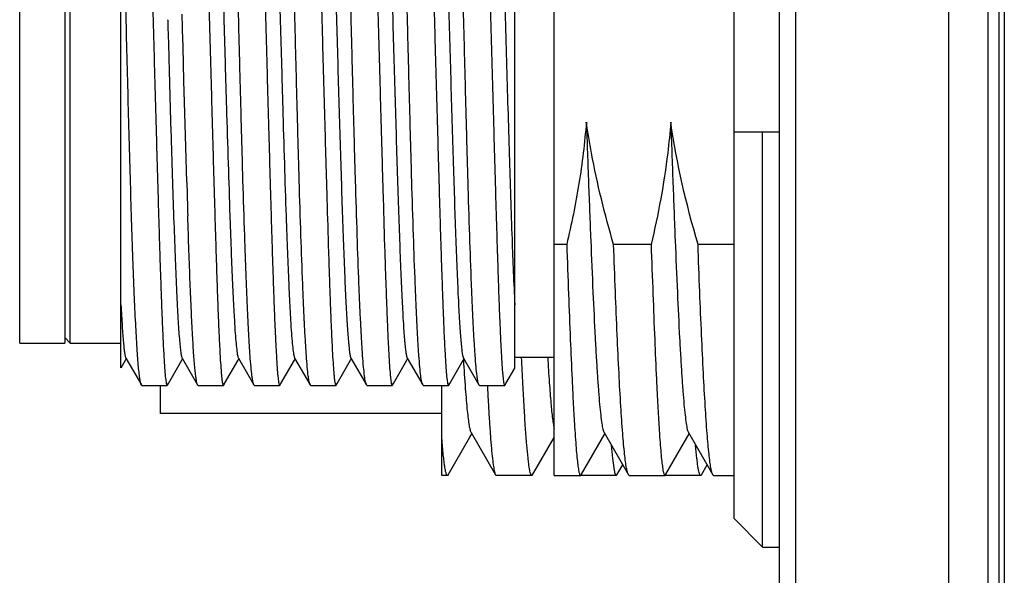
# Model space of a CAD drawing. Header units: millimetres. Extents: x 0 to 420, y 0 to 297.
# Tile 10 of 18: x 227 to 239, y 100 to 107. Entities that reach past the tile are written whole.
import ezdxf

# ---------------------------------------------------------------- set-up
doc = ezdxf.new("R2010")
doc.units = ezdxf.units.MM
doc.header["$LTSCALE"] = 23.1
doc.layers.add('_000-X55_ASM_18_1', color=7, linetype='CONTINUOUS')

msp = doc.modelspace()

# ---------------------------------------------------------------- linework, layer by layer
at = {"layer": '_000-X55_ASM_18_1'}
for p, q in [((236.4384, 115.7712), (236.4384, 86.3712)), ((236.6337, 86.3712), (236.6337, 115.7712)), ((238.4432, 115.7712), (238.4432, 86.3712)), ((238.9146, 86.3712), (238.9146, 115.7712)), ((239.0384, 113.1046), (239.0384, 88.8379)), ((239.1051, 113.0379), (239.1051, 89.0379)), ((235.9051, 100.7935), (235.9051, 111.949)), ((233.7718, 101.3046), (233.7718, 111.0999)), ((228.6384, 102.5781), (228.6384, 110.3712)), ((233.3051, 102.5758), (233.3051, 110.3712)), ((227.4384, 102.8713), (227.4384, 109.8712)), ((227.9718, 109.8712), (227.9718, 102.8713)), ((228.0384, 102.8712), (228.0384, 109.8712)), ((229.3731, 106.4534), (229.3652, 106.771)), ((229.1916, 106.7045), (229.1918, 106.6985)), ((229.1918, 106.6985), (229.1951, 106.5877)), ((229.1951, 106.5877), (229.1963, 106.5481)), ((229.1963, 106.5481), (229.1966, 106.5356)), ((229.1966, 106.5356), (229.2045, 106.2669)), ((229.3739, 106.4195), (229.3731, 106.4534)), ((229.3749, 106.3815), (229.3739, 106.4195)), ((229.3852, 105.9815), (229.3749, 106.3815)), ((229.2045, 106.2669), (229.2051, 106.2468)), ((229.2051, 106.2468), (229.2093, 106.098)), ((229.2093, 106.098), (229.2262, 105.501)), ((229.3953, 105.5974), (229.3852, 105.9815)), ((229.4061, 105.1979), (229.3953, 105.5974)), ((229.2262, 105.501), (229.2267, 105.4833)), ((229.2267, 105.4833), (229.2316, 105.3143)), ((236.4384, 105.3712), (235.9051, 105.3712)), ((236.2385, 100.4552), (236.2385, 105.3712)), ((229.418, 104.7804), (229.4061, 105.1979)), ((233.92, 104.0429), (233.7718, 104.0429)), ((234.9199, 104.0429), (234.4757, 104.0429)), ((235.9051, 104.0429), (235.4757, 104.0429)), ((227.9718, 102.9379), (228.0384, 102.8712)), ((227.4384, 102.8712), (227.9718, 102.8712)), ((228.0384, 102.8712), (228.6384, 102.8712)), ((228.6399, 102.5782), (228.6933, 102.6705)), ((228.6933, 102.6705), (228.7018, 102.6852)), ((228.6965, 102.6945), (228.88, 102.3769)), ((229.2002, 102.3942), (229.36, 102.6706)), ((229.36, 102.6706), (229.3684, 102.6852)), ((229.3631, 102.6944), (229.5467, 102.3769)), ((229.8669, 102.3943), (230.0267, 102.6706)), ((230.0267, 102.6706), (230.0351, 102.6852)), ((230.0298, 102.6943), (230.2134, 102.3767)), ((230.5336, 102.3943), (230.6934, 102.6707)), ((230.6934, 102.6707), (230.7018, 102.6853)), ((230.6965, 102.6944), (230.8801, 102.3767)), ((231.2001, 102.394), (231.3595, 102.6698)), ((231.3595, 102.6698), (231.3684, 102.6852)), ((231.3631, 102.6945), (231.5467, 102.3769)), ((231.8667, 102.3939), (232.0261, 102.6696)), ((232.0261, 102.6696), (232.0351, 102.6852)), ((232.0298, 102.6945), (232.2133, 102.3769)), ((232.5334, 102.394), (232.6928, 102.6697)), ((232.6928, 102.6697), (232.7018, 102.6853)), ((232.6965, 102.6944), (232.88, 102.3769)), ((233.3051, 102.7046), (233.7718, 102.7046)), ((233.2001, 102.3941), (233.3051, 102.5758)), ((228.8866, 102.3712), (229.1851, 102.3712)), ((229.1051, 102.0379), (229.1051, 102.3712)), ((229.1851, 102.3712), (229.1886, 102.3742)), ((229.1887, 102.3742), (229.2002, 102.3942)), ((229.5534, 102.3712), (229.5468, 102.3769)), ((229.5534, 102.3712), (229.8517, 102.3712)), ((229.8517, 102.3712), (229.8553, 102.3743)), ((229.8554, 102.3743), (229.8669, 102.3943)), ((230.2199, 102.3712), (230.2135, 102.3767)), ((230.2199, 102.3712), (230.5185, 102.3712)), ((230.521, 102.3755), (230.5222, 102.376)), ((230.5247, 102.3788), (230.5336, 102.3943)), ((230.8863, 102.3712), (230.88, 102.3767)), ((230.8863, 102.3712), (231.1854, 102.3712)), ((231.1854, 102.3712), (231.1889, 102.3744)), ((231.1888, 102.3744), (231.2001, 102.394)), ((231.5534, 102.3712), (231.5468, 102.3769)), ((231.5534, 102.3712), (231.8519, 102.3712)), ((231.8519, 102.3712), (231.8554, 102.3743)), ((231.8554, 102.3743), (231.8667, 102.3939)), ((232.22, 102.3712), (232.2134, 102.3769)), ((232.22, 102.3712), (232.5183, 102.3712)), ((232.4384, 101.3046), (232.4384, 102.3712)), ((232.5183, 102.3712), (232.5219, 102.3742)), ((232.522, 102.3742), (232.5334, 102.394)), ((232.8867, 102.3712), (232.8801, 102.3769)), ((232.8867, 102.3712), (233.185, 102.3712)), ((233.1876, 102.3755), (233.1886, 102.3758)), ((233.1912, 102.3788), (233.2001, 102.3941)), ((232.4384, 102.0379), (229.1051, 102.0379)), ((232.5161, 101.3125), (232.7733, 101.757)), ((232.7733, 101.757), (232.7961, 101.7965)), ((232.7863, 101.8135), (233.0763, 101.3121)), ((233.5156, 101.3117), (233.7718, 101.7547)), ((234.0961, 101.3198), (234.3718, 101.7966)), ((234.3621, 101.8133), (234.6512, 101.3136)), ((235.0955, 101.319), (235.3716, 101.7964)), ((235.3621, 101.8128), (235.6509, 101.3135)), ((234.5158, 101.3124), (234.5838, 101.43)), ((235.5162, 101.3121), (235.5839, 101.4293)), ((232.507, 101.3046), (232.4384, 101.3046)), ((233.0763, 101.3121), (233.0849, 101.3046)), ((233.5073, 101.3046), (233.0849, 101.3046)), ((233.5158, 101.3117), (233.5073, 101.3046)), ((233.7718, 101.3046), (234.0838, 101.3046)), ((234.0834, 101.3046), (234.0838, 101.3046)), ((234.0838, 101.3046), (234.0916, 101.312)), ((234.0916, 101.312), (234.0944, 101.3175)), ((234.5068, 101.3046), (234.0916, 101.3046)), ((234.0917, 101.3121), (234.0963, 101.3201)), ((234.0944, 101.3156), (234.0961, 101.3197)), ((234.0961, 101.3197), (234.0963, 101.32)), ((234.5069, 101.3046), (234.5159, 101.3124)), ((234.6611, 101.3046), (234.6614, 101.3046)), ((234.6616, 101.3046), (235.0836, 101.3046)), ((235.0833, 101.3046), (235.0838, 101.3046)), ((235.0838, 101.3048), (235.0916, 101.3123)), ((235.0916, 101.3124), (235.0955, 101.319)), ((235.0916, 101.3123), (235.0939, 101.3169)), ((235.5075, 101.3046), (235.0916, 101.3046)), ((235.0939, 101.3149), (235.0955, 101.3182)), ((235.5162, 101.3121), (235.5075, 101.3046)), ((235.6608, 101.3046), (235.6612, 101.3046)), ((235.6615, 101.3049), (235.6612, 101.3046)), ((235.6615, 101.3046), (235.6612, 101.3046)), ((235.6613, 101.3046), (235.9051, 101.3046)), ((235.9051, 100.7935), (236.2385, 100.4552)), ((236.2385, 100.4552), (236.4384, 100.4552))]:
    msp.add_line(p, q, dxfattribs=at)
for centre, radius, start, end in [((404.3676, 109.939), 175.0256, 181.68895, 181.819735), ((234.6614, 101.3096), 0.00501, 270.0006, 275.28234), ((235.0223, 101.3495), 0.0787, 335.54603, 337.03383), ((235.0126, 101.3539), 0.0903, 336.65814, 338.24708)]:
    msp.add_arc(centre, radius, start, end, dxfattribs=at)
for points, knots in [([(228.8638, 110.2932), (228.8684, 110.2637), (228.8766, 110.1937), (228.893, 110.012), (228.9118, 109.71), (228.9335, 109.2657), (228.955, 108.7238), (228.9766, 108.1025), (228.9977, 107.4227), (229.0184, 106.7075), (229.0389, 105.9809), (229.0584, 105.2674), (229.0749, 104.6921), (229.0878, 104.2565), (229.0971, 103.9547), (229.1064, 103.6734), (229.1155, 103.4149), (229.1244, 103.1814), (229.1332, 102.9749), (229.1419, 102.7971), (229.1503, 102.6495), (229.1577, 102.546), (229.1637, 102.4793), (229.1679, 102.4414), (229.1719, 102.4122), (229.1761, 102.3903), (229.1792, 102.3784), (229.1831, 102.3712), (229.1851, 102.3712)], [0, 0, 0, 0, 0.0112866, 0.0266366, 0.0690048, 0.1257145, 0.1948653, 0.2741315, 0.3608427, 0.4520762, 0.5447561, 0.6357567, 0.7220085, 0.7624351, 0.800602, 0.8361863, 0.868887, 0.8984293, 0.9245621, 0.9470681, 0.9657561, 0.9804729, 0.9863033, 0.9911009, 0.9948569, 0.9975697, 0.9992531, 1, 1, 1, 1]), ([(229.5305, 110.2932), (229.5351, 110.2637), (229.5433, 110.1937), (229.5595, 110.012), (229.5786, 109.7101), (229.6, 109.2658), (229.6218, 108.7239), (229.6431, 108.1026), (229.6644, 107.4228), (229.6851, 106.7076), (229.7055, 105.981), (229.7251, 105.2675), (229.7416, 104.6922), (229.7545, 104.2565), (229.7638, 103.9548), (229.7731, 103.6735), (229.7822, 103.415), (229.791, 103.1815), (229.7999, 102.9749), (229.8086, 102.7971), (229.817, 102.6495), (229.8243, 102.546), (229.8304, 102.4793), (229.8346, 102.4414), (229.8386, 102.4122), (229.8428, 102.3903), (229.8458, 102.3784), (229.8497, 102.3712), (229.8517, 102.3712)], [0, 0, 0, 0, 0.0112847, 0.0266324, 0.0689981, 0.1257054, 0.1948553, 0.274121, 0.3608325, 0.4520669, 0.5447483, 0.6357507, 0.7220045, 0.7624321, 0.8006, 0.8361853, 0.8688868, 0.8984299, 0.9245637, 0.9470704, 0.9657587, 0.980476, 0.986307, 0.991105, 0.9948611, 0.997573, 0.9992548, 1, 1, 1, 1]), ([(230.2135, 102.3767), (230.2109, 102.3811), (230.2067, 102.3934), (230.2014, 102.416), (230.1959, 102.4472), (230.1878, 102.5055), (230.1783, 102.599), (230.1676, 102.7355), (230.1569, 102.9032), (230.1462, 103.1008), (230.1355, 103.3265), (230.1249, 103.5785), (230.1146, 103.8545), (230.1004, 104.2636), (230.0833, 104.8157), (230.064, 105.5136), (230.045, 106.241), (230.0268, 106.9729), (230.0089, 107.6841), (229.9918, 108.3502), (229.9747, 108.9483), (229.9585, 109.4577), (229.9442, 109.8186), (229.9324, 110.0501), (229.9245, 110.1772), (229.9164, 110.2715), (229.9101, 110.3232), (229.9063, 110.3434)], [0, 0, 0, 0, 0.0018965, 0.0048171, 0.0087843, 0.0137983, 0.0269376, 0.0441432, 0.0652749, 0.090154, 0.118571, 0.1502806, 0.1850118, 0.2224671, 0.3042394, 0.3927909, 0.4850807, 0.5779381, 0.6681723, 0.7526827, 0.8285653, 0.8932129, 0.9444086, 0.9643945, 0.9804013, 0.9923009, 1, 1, 1, 1]), ([(230.1924, 110.3207), (230.1972, 110.2955), (230.2056, 110.2335), (230.2222, 110.0662), (230.2414, 109.7789), (230.2631, 109.3482), (230.2851, 108.8144), (230.3067, 108.196), (230.3284, 107.5143), (230.3493, 106.7931), (230.3701, 106.0573), (230.39, 105.3323), (230.4067, 104.7464), (230.4197, 104.3018), (230.4293, 103.9935), (230.4387, 103.7058), (230.4478, 103.4412), (230.4569, 103.2021), (230.4659, 102.9904), (230.4747, 102.8081), (230.4832, 102.6568), (230.4906, 102.5506), (230.4968, 102.4822), (230.5011, 102.4433), (230.5051, 102.4132), (230.5094, 102.3908), (230.5125, 102.3786), (230.5164, 102.3712), (230.5185, 102.3712)], [0, 0, 0, 0, 0.009671, 0.0235335, 0.063369, 0.1181762, 0.1860742, 0.2647191, 0.3513927, 0.4430964, 0.5366568, 0.6288351, 0.7164402, 0.7575708, 0.796439, 0.8327077, 0.8660623, 0.896214, 0.9229019, 0.945895, 0.9649952, 0.9800407, 0.986003, 0.9909085, 0.9947493, 0.9975229, 0.9992419, 1, 1, 1, 1]), ([(230.88, 102.3767), (230.8775, 102.3811), (230.8734, 102.3933), (230.8681, 102.416), (230.8626, 102.4472), (230.8545, 102.5054), (230.8449, 102.5989), (230.8343, 102.7353), (230.8236, 102.903), (230.8128, 103.1005), (230.8022, 103.3263), (230.7875, 103.6777), (230.7699, 104.171), (230.75, 104.8154), (230.7306, 105.5133), (230.7118, 106.2408), (230.6935, 106.9727), (230.6756, 107.684), (230.6584, 108.3501), (230.6414, 108.9482), (230.6272, 109.3944), (230.6153, 109.7022), (230.6072, 109.8913), (230.5991, 110.0501), (230.5911, 110.1772), (230.583, 110.2715), (230.5767, 110.3232), (230.573, 110.3434)], [0, 0, 0, 0, 0.0018894, 0.0048054, 0.0087698, 0.0137818, 0.0269168, 0.0441175, 0.0652457, 0.0901221, 0.1185363, 0.150244, 0.2224284, 0.3042007, 0.3927541, 0.4850474, 0.5779094, 0.668149, 0.7526651, 0.8285531, 0.8932056, 0.920609, 0.9444052, 0.9643926, 0.9804012, 0.9923015, 1, 1, 1, 1]), ([(230.8634, 110.2963), (230.8679, 110.2672), (230.876, 110.1981), (230.8925, 110.0178), (230.9115, 109.7173), (230.9329, 109.2744), (230.9548, 108.7333), (230.9761, 108.1122), (230.9975, 107.4323), (231.0181, 106.7164), (231.0386, 105.9888), (231.0583, 105.2742), (231.0776, 104.5967), (231.0935, 104.0658), (231.1062, 103.6768), (231.1153, 103.4176), (231.1244, 103.1836), (231.1331, 102.9765), (231.1417, 102.7982), (231.1503, 102.6503), (231.1577, 102.5465), (231.1637, 102.4796), (231.1679, 102.4416), (231.1718, 102.4122), (231.1761, 102.3904), (231.1794, 102.3783), (231.1834, 102.3712), (231.1854, 102.3712)], [0, 0, 0, 0, 0.0111185, 0.0263152, 0.0684236, 0.1249375, 0.19396, 0.2731617, 0.3598681, 0.451149, 0.543918, 0.6350379, 0.721427, 0.8001635, 0.8358166, 0.8685844, 0.898188, 0.9243774, 0.9469323, 0.9656625, 0.9804131, 0.9862562, 0.9910641, 0.9948294, 0.9975507, 0.9992425, 1, 1, 1, 1]), ([(231.5468, 102.3769), (231.5443, 102.3813), (231.54, 102.3936), (231.5345, 102.4164), (231.5291, 102.4477), (231.5211, 102.5061), (231.5117, 102.5999), (231.5008, 102.7364), (231.49, 102.9043), (231.4795, 103.1021), (231.4688, 103.3279), (231.454, 103.6795), (231.4366, 104.1728), (231.4166, 104.8173), (231.3973, 105.5151), (231.3783, 106.2424), (231.3602, 106.9741), (231.3421, 107.6851), (231.3251, 108.351), (231.3081, 108.9488), (231.2918, 109.4581), (231.2775, 109.8188), (231.2656, 110.0502), (231.2578, 110.1772), (231.2497, 110.2715), (231.2434, 110.3233), (231.2396, 110.3434)], [0, 0, 0, 0, 0.0019151, 0.0048522, 0.0088333, 0.0138602, 0.0270232, 0.0442525, 0.0654037, 0.0902998, 0.1187304, 0.1504508, 0.2226505, 0.3044254, 0.3929697, 0.4852439, 0.5780796, 0.6682884, 0.7527713, 0.828627, 0.893251, 0.9444278, 0.964406, 0.9804072, 0.9923025, 1, 1, 1, 1]), ([(231.53, 110.2963), (231.5345, 110.2672), (231.5426, 110.1981), (231.5594, 110.0179), (231.578, 109.7173), (231.5998, 109.2744), (231.6213, 108.7333), (231.6429, 108.1122), (231.6641, 107.4323), (231.6848, 106.7164), (231.7053, 105.9888), (231.7249, 105.2742), (231.7443, 104.5967), (231.7601, 104.0658), (231.7729, 103.6768), (231.7821, 103.4176), (231.791, 103.1836), (231.7997, 102.9765), (231.8084, 102.7982), (231.817, 102.6503), (231.8243, 102.5465), (231.8303, 102.4796), (231.8345, 102.4416), (231.8384, 102.4123), (231.8428, 102.3904), (231.8459, 102.3783), (231.8499, 102.3712), (231.8519, 102.3712)], [0, 0, 0, 0, 0.0111191, 0.0263169, 0.0684245, 0.1249391, 0.1939616, 0.2731637, 0.3598705, 0.4511518, 0.5439213, 0.6350417, 0.7214313, 0.8001681, 0.8358216, 0.8685895, 0.898193, 0.9243826, 0.9469381, 0.9656682, 0.9804186, 0.9862617, 0.9910697, 0.9948348, 0.9975555, 0.9992458, 1, 1, 1, 1]), ([(232.2135, 102.3769), (232.2109, 102.3813), (232.2066, 102.3936), (232.2012, 102.4164), (232.1958, 102.4478), (232.1878, 102.5061), (232.1784, 102.5999), (232.1675, 102.7365), (232.1567, 102.9044), (232.1461, 103.1021), (232.1355, 103.3279), (232.1207, 103.6795), (232.1032, 104.1729), (232.0833, 104.8173), (232.064, 105.5151), (232.045, 106.2424), (232.0268, 106.9741), (232.0088, 107.6851), (231.9917, 108.351), (231.9747, 108.9488), (231.9584, 109.4581), (231.9442, 109.8188), (231.9323, 110.0502), (231.9245, 110.1772), (231.9164, 110.2715), (231.9101, 110.3233), (231.9063, 110.3434)], [0, 0, 0, 0, 0.0019156, 0.0048531, 0.0088345, 0.0138616, 0.0270251, 0.044255, 0.0654068, 0.0903033, 0.1187342, 0.1504548, 0.222655, 0.3044299, 0.392974, 0.4852479, 0.5780831, 0.6682913, 0.7527736, 0.8286287, 0.8932521, 0.9444284, 0.9644065, 0.9804076, 0.9923027, 1, 1, 1, 1]), ([(232.1971, 110.2932), (232.2016, 110.2637), (232.2099, 110.1937), (232.2263, 110.012), (232.245, 109.71), (232.267, 109.2658), (232.2882, 108.7239), (232.31, 108.1026), (232.3309, 107.4228), (232.3519, 106.7076), (232.372, 105.981), (232.392, 105.2675), (232.4081, 104.6922), (232.4211, 104.2565), (232.4305, 103.9548), (232.4398, 103.6735), (232.4488, 103.415), (232.4576, 103.1815), (232.4665, 102.9749), (232.4753, 102.7971), (232.4836, 102.6495), (232.4909, 102.546), (232.497, 102.4793), (232.5013, 102.4414), (232.5052, 102.4122), (232.5094, 102.3903), (232.5125, 102.3784), (232.5163, 102.3712), (232.5183, 102.3712)], [0, 0, 0, 0, 0.0112848, 0.0266335, 0.0689984, 0.1257065, 0.194856, 0.274122, 0.3608334, 0.452068, 0.5447493, 0.6357518, 0.7220056, 0.7624332, 0.8006012, 0.8361865, 0.868888, 0.8984311, 0.924565, 0.9470719, 0.96576, 0.9804771, 0.9863081, 0.9911062, 0.9948624, 0.9975744, 0.999256, 1, 1, 1, 1]), ([(232.8801, 102.3769), (232.8776, 102.3813), (232.8733, 102.3936), (232.8678, 102.4164), (232.8624, 102.4478), (232.8544, 102.5061), (232.845, 102.5999), (232.8341, 102.7365), (232.8234, 102.9044), (232.8128, 103.1021), (232.8021, 103.3279), (232.7874, 103.6795), (232.7699, 104.1729), (232.7499, 104.8173), (232.7306, 105.5151), (232.7116, 106.2424), (232.6935, 106.9741), (232.6755, 107.6851), (232.6584, 108.351), (232.6414, 108.9488), (232.6251, 109.4581), (232.6109, 109.8188), (232.599, 110.0502), (232.5912, 110.1772), (232.5831, 110.2715), (232.5768, 110.3233), (232.5729, 110.3434)], [0, 0, 0, 0, 0.0019155, 0.004853, 0.0088344, 0.0138615, 0.0270248, 0.0442546, 0.0654064, 0.0903029, 0.1187338, 0.1504544, 0.2226546, 0.3044295, 0.3929737, 0.4852476, 0.5780828, 0.668291, 0.7527734, 0.8286285, 0.893252, 0.9444283, 0.9644065, 0.9804076, 0.9923026, 1, 1, 1, 1]), ([(232.859, 110.3207), (232.8638, 110.2955), (232.8723, 110.2335), (232.8889, 110.0662), (232.9079, 109.7789), (232.93, 109.3482), (232.9515, 108.8144), (232.9736, 108.196), (232.9948, 107.5143), (233.0162, 106.7931), (233.0365, 106.0573), (233.0569, 105.3323), (233.0731, 104.7464), (233.0864, 104.3018), (233.096, 103.9935), (233.1053, 103.7058), (233.1144, 103.4412), (233.1235, 103.2021), (233.1326, 102.9904), (233.1413, 102.8081), (233.1498, 102.6568), (233.1573, 102.5506), (233.1635, 102.4822), (233.1678, 102.4432), (233.1718, 102.4133), (233.176, 102.3908), (233.1792, 102.3786), (233.183, 102.3712), (233.185, 102.3712)], [0, 0, 0, 0, 0.0096718, 0.0235346, 0.0633691, 0.1181771, 0.186075, 0.2647206, 0.3513947, 0.4430992, 0.5366604, 0.6288395, 0.7164454, 0.7575764, 0.7964451, 0.832714, 0.8660689, 0.8962211, 0.9229094, 0.9459024, 0.9650028, 0.9800488, 0.9860113, 0.990917, 0.9947578, 0.9975313, 0.9992487, 1, 1, 1, 1]), ([(229.7069, 110.0289), (229.7091, 110.0248), (229.7126, 110.0133), (229.7173, 109.9918), (229.722, 109.9622), (229.7291, 109.9069), (229.7378, 109.8181), (229.7479, 109.6886), (229.7581, 109.5291), (229.7684, 109.3409), (229.7781, 109.1253), (229.7913, 108.7898), (229.8082, 108.32), (229.8289, 107.7078), (229.8487, 107.0471), (229.8672, 106.3615), (229.8875, 105.6759), (229.9083, 105.0151), (229.9247, 104.4908), (229.9383, 104.1017), (229.9481, 103.8386), (229.9582, 103.5981), (229.9685, 103.3826), (229.9787, 103.194), (229.9884, 103.0342), (229.998, 102.9045), (230.0066, 102.8158), (230.0138, 102.7608), (230.0186, 102.7314), (230.0235, 102.7102), (230.0272, 102.6988), (230.0295, 102.6948)], [0, 0, 0, 0, 0.0019051, 0.004892, 0.0089721, 0.0141388, 0.0276786, 0.0454031, 0.0671986, 0.0929372, 0.1224183, 0.1553269, 0.2300662, 0.3144171, 0.4055169, 0.5000382, 0.5945483, 0.6856926, 0.7700669, 0.808779, 0.8447288, 0.8775936, 0.9070715, 0.9328715, 0.9547297, 0.9724727, 0.9859693, 0.991101, 0.9951476, 0.9981084, 1, 1, 1, 1]), ([(230.3736, 110.0289), (230.3759, 110.025), (230.3797, 110.0136), (230.3845, 109.9925), (230.3894, 109.9632), (230.3967, 109.908), (230.4054, 109.819), (230.415, 109.689), (230.4247, 109.5289), (230.4345, 109.3402), (230.4447, 109.1249), (230.4548, 108.8846), (230.4649, 108.6216), (230.4787, 108.2322), (230.4951, 107.7077), (230.5147, 107.0468), (230.5354, 106.3614), (230.5546, 105.676), (230.5736, 105.0152), (230.5908, 104.4908), (230.6053, 104.1012), (230.6155, 103.8381), (230.6251, 103.598), (230.6347, 103.383), (230.6445, 103.1949), (230.6543, 103.035), (230.6643, 102.9048), (230.6733, 102.8155), (230.6808, 102.7602), (230.6857, 102.7308), (230.6905, 102.7099), (230.694, 102.6986), (230.6963, 102.6948)], [0, 0, 0, 0, 0.0018721, 0.0048166, 0.0088574, 0.0139967, 0.0275475, 0.0453648, 0.0672691, 0.0930625, 0.1225055, 0.1553352, 0.1912716, 0.2300108, 0.3144737, 0.4055773, 0.5000691, 0.5945548, 0.685606, 0.7700611, 0.808851, 0.8448277, 0.8776273, 0.9069891, 0.9327043, 0.9545804, 0.9724226, 0.9860366, 0.9912014, 0.9952482, 0.9981716, 1, 1, 1, 1]), ([(231.0404, 110.0292), (231.0427, 110.0252), (231.0465, 110.0138), (231.0513, 109.9925), (231.0562, 109.963), (231.0634, 109.9077), (231.072, 109.8187), (231.0818, 109.6887), (231.0917, 109.5287), (231.1017, 109.3402), (231.1115, 109.1247), (231.1296, 108.6889), (231.1534, 107.9963), (231.1773, 107.211), (231.1967, 106.5349), (231.2118, 106.0157), (231.2268, 105.5034), (231.2416, 105.0086), (231.2568, 104.5412), (231.2715, 104.1107), (231.2863, 103.7259), (231.3013, 103.3945), (231.3139, 103.155), (231.3246, 102.9951), (231.3321, 102.9003), (231.3396, 102.8232), (231.3466, 102.7638), (231.3538, 102.7229), (231.3591, 102.7014), (231.3631, 102.6945)], [0, 0, 0, 0, 0.0018852, 0.0048499, 0.008915, 0.0140762, 0.0276377, 0.0454247, 0.0673082, 0.0931022, 0.1225533, 0.1553926, 0.2712542, 0.4055531, 0.4762725, 0.5474723, 0.617709, 0.6855639, 0.7496577, 0.80869, 0.8614733, 0.9069345, 0.9441552, 0.9594367, 0.9723958, 0.9829688, 0.9911024, 0.9967738, 1, 1, 1, 1]), ([(231.7071, 110.0293), (231.7094, 110.0253), (231.7131, 110.0139), (231.718, 109.9926), (231.7228, 109.9632), (231.7301, 109.9079), (231.7386, 109.819), (231.7485, 109.6892), (231.7583, 109.5292), (231.7683, 109.3406), (231.7782, 109.1253), (231.7964, 108.6895), (231.8201, 107.997), (231.8491, 107.0373), (231.8734, 106.1893), (231.8933, 105.5039), (231.9083, 105.009), (231.9233, 104.5415), (231.9381, 104.111), (231.9531, 103.7261), (231.9678, 103.3947), (231.9806, 103.1551), (231.9914, 102.9951), (231.9988, 102.9004), (232.0062, 102.8232), (232.0132, 102.7638), (232.0205, 102.7229), (232.0258, 102.7013), (232.0298, 102.6945)], [0, 0, 0, 0, 0.0018849, 0.0048513, 0.0089128, 0.0140651, 0.0276027, 0.0453757, 0.0672629, 0.0930508, 0.1224846, 0.1553146, 0.2711712, 0.4054734, 0.5473981, 0.6176412, 0.6855074, 0.7496013, 0.8086469, 0.861442, 0.9068983, 0.9441379, 0.9594256, 0.9723809, 0.9829458, 0.991083, 0.9967642, 1, 1, 1, 1]), ([(232.3737, 110.0294), (232.376, 110.0254), (232.3797, 110.014), (232.3845, 109.9929), (232.3894, 109.9636), (232.3967, 109.9085), (232.4053, 109.8198), (232.415, 109.69), (232.4249, 109.5302), (232.4349, 109.3418), (232.4449, 109.1265), (232.4629, 108.6908), (232.4868, 107.9983), (232.5157, 107.0386), (232.54, 106.1904), (232.56, 105.5049), (232.575, 105.0098), (232.5899, 104.5422), (232.6048, 104.1115), (232.6197, 103.7265), (232.6325, 103.4379), (232.643, 103.2355), (232.6505, 103.1071), (232.658, 102.9952), (232.6654, 102.9005), (232.6728, 102.8233), (232.6799, 102.7638), (232.6872, 102.7229), (232.6925, 102.7013), (232.6965, 102.6944)], [0, 0, 0, 0, 0.0018753, 0.0048272, 0.0088706, 0.0140035, 0.0275106, 0.0452745, 0.0671487, 0.0929097, 0.1223239, 0.155154, 0.270989, 0.4053038, 0.5472522, 0.6175153, 0.6853971, 0.7495077, 0.8085823, 0.8613831, 0.9068606, 0.9265748, 0.9441223, 0.9594058, 0.9723577, 0.9829317, 0.9910821, 0.9967708, 1, 1, 1, 1]), ([(233.0403, 110.0293), (233.0421, 110.0262), (233.0452, 110.0177), (233.0514, 109.9935), (233.0584, 109.9493), (233.0664, 109.88), (233.0743, 109.7894), (233.0824, 109.678), (233.0906, 109.5464), (233.0988, 109.3955), (233.1103, 109.1584), (233.1242, 108.8215), (233.1406, 108.3745), (233.1567, 107.8786), (233.1731, 107.346), (233.1895, 106.7895), (233.2057, 106.2226), (233.2222, 105.659), (233.2431, 104.9535), (233.2684, 104.1773), (233.2918, 103.5848), (233.3051, 103.325)], [0, 0, 0, 0, 0.0016024, 0.0039912, 0.0111754, 0.0215748, 0.0351523, 0.0518332, 0.0715162, 0.0940735, 0.119375, 0.1776142, 0.2448045, 0.3193206, 0.3993719, 0.482999, 0.5681882, 0.652871, 0.7349921, 0.8837101, 1, 1, 1, 1]), ([(228.88, 102.3769), (228.8757, 102.3845), (228.8696, 102.4078), (228.8614, 102.452), (228.8535, 102.5158), (228.8453, 102.5983), (228.8371, 102.6994), (228.8252, 102.8698), (228.8113, 103.1249), (228.7956, 103.4776), (228.7797, 103.8872), (228.7645, 104.3457), (228.7493, 104.8441), (228.7344, 105.3726), (228.7202, 105.9207), (228.7057, 106.4778), (228.6877, 107.2066), (228.666, 108.0589), (228.6483, 108.7251), (228.6384, 109.0355)], [0, 0, 0, 0, 0.0039253, 0.0106914, 0.0203192, 0.032782, 0.0480262, 0.0659804, 0.1096594, 0.1629727, 0.2248782, 0.294161, 0.3694612, 0.4492987, 0.5321033, 0.6162466, 0.7000735, 0.8602194, 1, 1, 1, 1]), ([(234.1523, 105.4904), (234.1337, 105.2466), (234.0745, 104.7605), (233.9767, 104.2808), (233.92, 104.0429)], [0, 0, 0, 0, 0.4999879, 1, 1, 1, 1]), ([(234.4757, 104.0429), (234.371, 104.3988), (234.2511, 104.8799), (234.17, 105.368), (234.1523, 105.4904)], [0, 0, 0, 0, 0.7499289, 1, 1, 1, 1]), ([(234.1526, 105.4887), (234.1612, 105.2482), (234.1776, 104.7817), (234.2037, 104.1095), (234.2293, 103.4983), (234.2514, 103.0347), (234.2696, 102.7066), (234.2826, 102.4967), (234.2956, 102.3128), (234.3085, 102.1562), (234.3211, 102.0282), (234.3336, 101.9296), (234.3447, 101.8661), (234.3544, 101.8307), (234.3594, 101.8181), (234.3621, 101.8133)], [0, 0, 0, 0, 0.1959365, 0.3801277, 0.5476893, 0.6940946, 0.7580145, 0.8152197, 0.8653671, 0.9081138, 0.9431171, 0.9701211, 0.9890448, 0.9954992, 1, 1, 1, 1]), ([(235.1524, 105.489), (235.1431, 105.3671), (235.0948, 104.8809), (235.0046, 104.3993), (234.9199, 104.0429)], [0, 0, 0, 0, 0.2500864, 1, 1, 1, 1]), ([(235.1524, 105.4887), (235.1611, 105.2482), (235.1779, 104.7814), (235.2035, 104.109), (235.2293, 103.4976), (235.2516, 103.034), (235.2697, 102.7058), (235.2826, 102.4957), (235.2955, 102.3119), (235.3084, 102.1557), (235.3212, 102.0279), (235.3339, 101.9293), (235.3449, 101.8657), (235.3545, 101.8302), (235.3593, 101.8176), (235.3621, 101.8128)], [0, 0, 0, 0, 0.1959516, 0.3802507, 0.5478346, 0.6941367, 0.7581362, 0.8154225, 0.8655377, 0.90815, 0.9430598, 0.9700874, 0.989074, 0.9955304, 1, 1, 1, 1]), ([(229.2316, 105.3143), (229.2368, 105.1387), (229.2473, 104.7996), (229.2643, 104.3135), (229.2802, 103.8761), (229.2935, 103.547), (229.3046, 103.3156), (229.3126, 103.1681), (229.3209, 103.0393), (229.3293, 102.93), (229.3375, 102.8411), (229.3455, 102.7733), (229.352, 102.7301), (229.3578, 102.7066), (229.3608, 102.6984), (229.3625, 102.6955)], [0, 0, 0, 0, 0.2009461, 0.3878766, 0.5560442, 0.701351, 0.7645209, 0.8209236, 0.870222, 0.9120897, 0.9462175, 0.972303, 0.9901765, 0.9960697, 1, 1, 1, 1]), ([(229.5468, 102.3769), (229.5431, 102.3833), (229.5375, 102.4027), (229.5303, 102.439), (229.5232, 102.4908), (229.5159, 102.5575), (229.5085, 102.639), (229.4979, 102.7762), (229.4855, 102.9819), (229.4714, 103.2674), (229.4572, 103.601), (229.4434, 103.9776), (229.4347, 104.2425), (229.4303, 104.3811)], [0, 0, 0, 0, 0.0111084, 0.0296024, 0.0555827, 0.0889989, 0.1297583, 0.1777085, 0.2944344, 0.4374078, 0.6044357, 0.7929383, 1, 1, 1, 1]), ([(233.92, 104.0429), (233.9269, 103.8462), (233.9402, 103.471), (233.9612, 102.9385), (233.9788, 102.5329), (233.9928, 102.2427), (234.0029, 102.0532), (234.013, 101.8837), (234.0231, 101.735), (234.0331, 101.6079), (234.0427, 101.5029), (234.0522, 101.4203), (234.0614, 101.361), (234.0698, 101.3253), (234.0769, 101.3091), (234.0814, 101.3048), (234.0834, 101.3046)], [0, 0, 0, 0, 0.2148121, 0.4099324, 0.5817479, 0.6579041, 0.7270812, 0.7889612, 0.8432606, 0.8897303, 0.9281621, 0.9583965, 0.9803337, 0.99398, 0.997812, 1, 1, 1, 1]), ([(234.6512, 101.3136), (234.6458, 101.3229), (234.6375, 101.3502), (234.6266, 101.4013), (234.6157, 101.4733), (234.6048, 101.5654), (234.594, 101.6777), (234.5785, 101.8659), (234.5597, 102.1471), (234.5379, 102.5362), (234.5168, 102.9892), (234.4961, 103.4986), (234.4825, 103.8561), (234.4757, 104.0429)], [0, 0, 0, 0, 0.0117477, 0.0308571, 0.0574135, 0.0913627, 0.1325938, 0.1809548, 0.2982684, 0.4413897, 0.6079486, 0.795187, 1, 1, 1, 1]), ([(234.9199, 104.0429), (234.9269, 103.8463), (234.9406, 103.471), (234.9611, 102.9385), (234.9786, 102.5329), (234.9929, 102.2427), (235.0032, 102.0532), (235.0132, 101.8837), (235.023, 101.735), (235.0328, 101.6079), (235.0426, 101.5029), (235.0523, 101.4203), (235.0616, 101.361), (235.07, 101.3253), (235.0769, 101.3091), (235.0813, 101.3048), (235.0833, 101.3046)], [0, 0, 0, 0, 0.2148234, 0.4099513, 0.5817752, 0.6579375, 0.7271197, 0.7890011, 0.8432988, 0.8897685, 0.9282057, 0.9584499, 0.9803938, 0.9940299, 0.9978436, 1, 1, 1, 1]), ([(235.6509, 101.3135), (235.6455, 101.3228), (235.6374, 101.35), (235.6268, 101.401), (235.6161, 101.4729), (235.6052, 101.565), (235.5941, 101.6772), (235.5781, 101.8654), (235.5595, 102.1466), (235.5385, 102.5358), (235.517, 102.9889), (235.4955, 103.4984), (235.4823, 103.8561), (235.4757, 104.0429)], [0, 0, 0, 0, 0.0116898, 0.0307449, 0.057264, 0.0911943, 0.1324195, 0.1807795, 0.2980915, 0.4412254, 0.6078248, 0.7951206, 1, 1, 1, 1]), ([(228.6384, 103.325), (228.6427, 103.2408), (228.6492, 103.1221), (228.6593, 102.9742), (228.6663, 102.8866), (228.6734, 102.8151), (228.6803, 102.7597), (228.6874, 102.7214), (228.6926, 102.7011), (228.6964, 102.6946)], [0, 0, 0, 0, 0.3988769, 0.562383, 0.701155, 0.8146724, 0.9024776, 0.9642232, 1, 1, 1, 1]), ([(232.696, 102.6747), (232.7028, 102.5607), (232.7132, 102.3996), (232.7293, 102.1988), (232.7404, 102.0792), (232.7513, 101.9812), (232.762, 101.9052), (232.7715, 101.8558), (232.7797, 101.8277), (232.784, 101.8175), (232.7863, 101.8135)], [0, 0, 0, 0, 0.394981, 0.5579411, 0.6965921, 0.8103308, 0.8988401, 0.9619261, 0.9840206, 1, 1, 1, 1]), ([(233.5073, 101.3046), (233.5042, 101.3046), (233.4995, 101.31), (233.4955, 101.3181), (233.4899, 101.3334), (233.4835, 101.3596), (233.4762, 101.3996), (233.4688, 101.4508), (233.458, 101.541), (233.4451, 101.681), (233.4303, 101.8804), (233.4154, 102.1204), (233.4005, 102.3989), (233.3911, 102.5971), (233.3863, 102.7022)], [0, 0, 0, 0, 0.0067404, 0.0124897, 0.0200947, 0.041094, 0.0699477, 0.1066838, 0.1512619, 0.2635805, 0.4059986, 0.5772637, 0.7758539, 1, 1, 1, 1]), ([(233.6946, 102.7045), (233.7005, 102.6037), (233.7118, 102.4215), (233.7302, 102.1785), (233.7466, 102.0141), (233.7607, 101.9141), (233.7679, 101.8749), (233.7718, 101.8581)], [0, 0, 0, 0, 0.3562692, 0.6440025, 0.8594661, 0.9392262, 1, 1, 1, 1]), ([(228.8864, 102.3712), (228.8859, 102.3712), (228.8829, 102.372), (228.8812, 102.3748), (228.88, 102.3769)], [0, 0, 0, 0, 0.1881904, 1, 1, 1, 1]), ([(229.1886, 102.3743), (229.1892, 102.3752), (229.1919, 102.3812), (229.1934, 102.3876), (229.1945, 102.3929)], [0, 0, 0, 0, 0.1737878, 1, 1, 1, 1]), ([(229.8552, 102.3743), (229.8558, 102.3753), (229.8586, 102.3812), (229.8601, 102.3876), (229.8612, 102.3929)], [0, 0, 0, 0, 0.1742654, 1, 1, 1, 1]), ([(230.5222, 102.3747), (230.522, 102.3742), (230.5211, 102.3728), (230.5196, 102.3712), (230.5185, 102.3712)], [0, 0, 0, 0, 0.3424426, 1, 1, 1, 1]), ([(230.5247, 102.3788), (230.5249, 102.3792), (230.5259, 102.3811), (230.5266, 102.383), (230.5271, 102.3846)], [0, 0, 0, 0, 0.2116783, 1, 1, 1, 1]), ([(231.189, 102.3744), (231.1895, 102.3754), (231.1921, 102.3813), (231.1935, 102.3876), (231.1946, 102.3929)], [0, 0, 0, 0, 0.1746101, 1, 1, 1, 1]), ([(231.8554, 102.3743), (231.856, 102.3752), (231.8587, 102.3812), (231.8601, 102.3876), (231.8612, 102.3929)], [0, 0, 0, 0, 0.1735761, 1, 1, 1, 1]), ([(232.5218, 102.3742), (232.5224, 102.3752), (232.5252, 102.3812), (232.5267, 102.3876), (232.5278, 102.3929)], [0, 0, 0, 0, 0.1737725, 1, 1, 1, 1]), ([(232.9798, 102.3708), (232.9836, 102.2962), (232.9911, 102.1549), (233.0031, 101.9556), (233.0149, 101.7817), (233.0268, 101.634), (233.0385, 101.5136), (233.0502, 101.421), (233.0603, 101.3613), (233.0692, 101.3283), (233.0737, 101.3165), (233.0763, 101.3121)], [0, 0, 0, 0, 0.2105715, 0.3984163, 0.5624564, 0.7017914, 0.8156377, 0.9034302, 0.9648033, 0.9856157, 1, 1, 1, 1]), ([(233.1886, 102.3745), (233.1883, 102.374), (233.1875, 102.3726), (233.1861, 102.3712), (233.185, 102.3712)], [0, 0, 0, 0, 0.3391363, 1, 1, 1, 1]), ([(233.1886, 102.3758), (233.1894, 102.3762), (233.1903, 102.3773), (233.191, 102.3784), (233.1912, 102.3788)], [0, 0, 0, 0, 0.6938457, 1, 1, 1, 1]), ([(233.1912, 102.3788), (233.1914, 102.3791), (233.1924, 102.3809), (233.1931, 102.3828), (233.1937, 102.3844)], [0, 0, 0, 0, 0.2121213, 1, 1, 1, 1]), ([(232.5076, 101.3046), (232.5038, 101.3046), (232.4986, 101.312), (232.4943, 101.3222), (232.4878, 101.3422), (232.4806, 101.376), (232.4722, 101.4279), (232.4638, 101.4942), (232.4515, 101.6109), (232.4436, 101.7056), (232.4384, 101.7734)], [0, 0, 0, 0, 0.0237279, 0.0451418, 0.0737863, 0.1534529, 0.2632876, 0.4032284, 0.5730439, 1, 1, 1, 1]), ([(234.4475, 101.6636), (234.452, 101.6116), (234.4605, 101.5219), (234.4728, 101.4192), (234.4835, 101.3591), (234.4896, 101.3332), (234.4951, 101.318), (234.499, 101.3099), (234.5037, 101.3046), (234.5068, 101.3046)], [0, 0, 0, 0, 0.4263141, 0.7347606, 0.8441388, 0.923695, 0.9524994, 0.9742895, 1, 1, 1, 1]), ([(235.5075, 101.3046), (235.5043, 101.3046), (235.4996, 101.3099), (235.4957, 101.318), (235.4901, 101.3332), (235.4838, 101.3591), (235.4764, 101.3987), (235.4691, 101.4494), (235.4584, 101.5389), (235.4517, 101.6116), (235.4472, 101.6636)], [0, 0, 0, 0, 0.0256484, 0.047476, 0.0763351, 0.1560024, 0.2654555, 0.4048068, 0.5739088, 1, 1, 1, 1]), ([(232.5164, 101.3125), (232.5157, 101.3113), (232.5137, 101.308), (232.5103, 101.3046), (232.5076, 101.3046)], [0, 0, 0, 0, 0.3398654, 1, 1, 1, 1]), ([(234.0838, 101.3046), (234.0847, 101.3046), (234.09, 101.3063), (234.0925, 101.3117), (234.0944, 101.3156)], [0, 0, 0, 0, 0.1726145, 1, 1, 1, 1]), ([(234.6611, 101.3046), (234.6603, 101.3047), (234.6558, 101.3061), (234.653, 101.3104), (234.6512, 101.3136)], [0, 0, 0, 0, 0.1875291, 1, 1, 1, 1]), ([(235.0838, 101.3046), (235.0846, 101.3046), (235.0896, 101.3061), (235.0921, 101.3112), (235.0939, 101.3149)], [0, 0, 0, 0, 0.1754026, 1, 1, 1, 1]), ([(235.6608, 101.3046), (235.6599, 101.3047), (235.6555, 101.3061), (235.6527, 101.3103), (235.6509, 101.3135)], [0, 0, 0, 0, 0.1897745, 1, 1, 1, 1])]:
    msp.add_open_spline(points, degree=3, knots=knots, dxfattribs=at)
for points in [[(235.4757, 104.0429), (235.3367, 104.5169), (235.2234, 105.0002), (235.1524, 105.489)], [(230.5222, 102.376), (230.5233, 102.3767), (230.524, 102.3778), (230.5247, 102.3788)]]:
    msp.add_open_spline(points, degree=3, dxfattribs=at)

doc.saveas('drawing.dxf')
